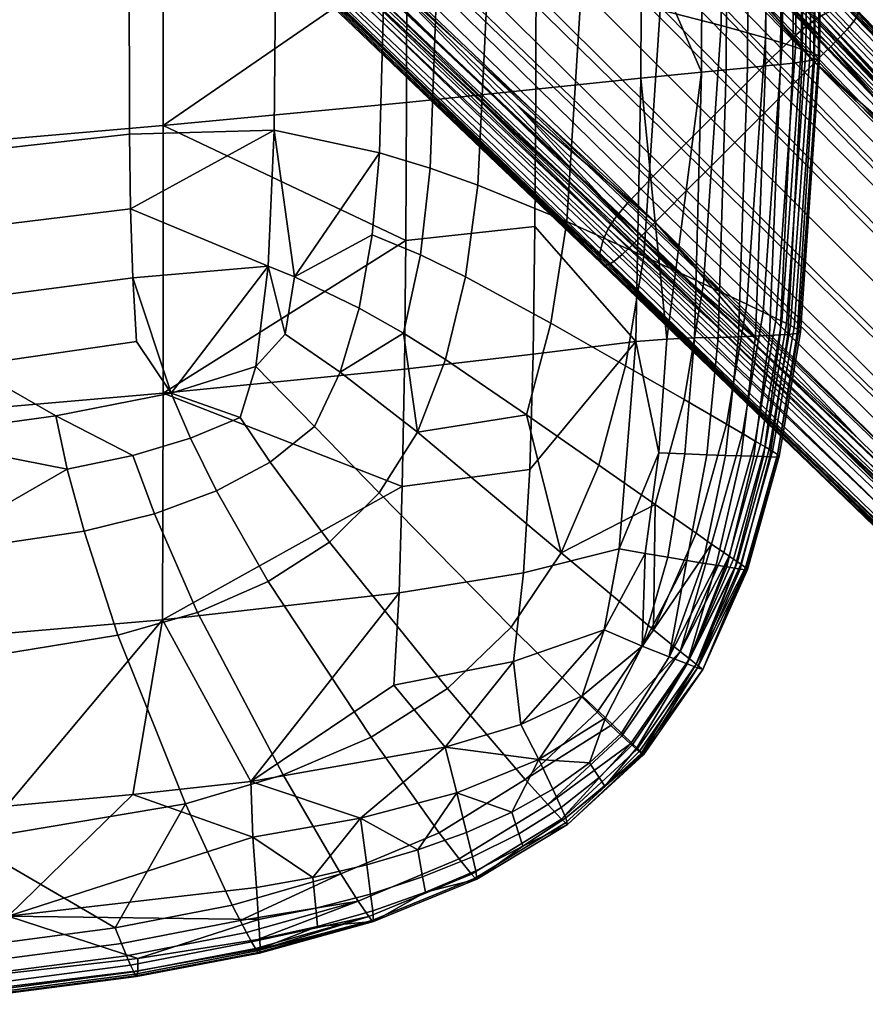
# Model space of a CAD drawing. Header units: millimetres. Extents: x -338 to 338, y -329 to 378.
# Tile 10 of 78: x 196 to 264, y -323 to -244. Entities that reach past the tile are written whole.
import ezdxf

# ---------------------------------------------------------------- set-up
doc = ezdxf.new("R2010")
doc.units = ezdxf.units.MM
doc.header["$MEASUREMENT"] = 0
for name, color, linetype, true_color in [('nozky', 7, 'Continuous', 0x1e1e1e), ('podnoz', 7, 'Continuous', 0x000000), ('sedak', 7, 'Continuous', 0xa5d07f)]:
    doc.layers.add(name, color=color, linetype=linetype, true_color=true_color)

msp = doc.modelspace()

# ---------------------------------------------------------------- meshes
at = {"layer": 'nozky'}
mesh = msp.add_polyface(dxfattribs=at)
corners = [(270.429, -266.186), (270.429, -266.186, 10), (266.186, -270.429), (266.186, -270.429, 10), (266.186, -270.429), (266.186, -270.429, 10), (280.328, -284.571), (280.328, -284.571, 10), (280.328, -284.571), (280.328, -284.571, 10), (284.571, -280.328), (284.571, -280.328, 10), (284.571, -280.328), (284.571, -280.328, 10), (270.429, -266.186), (270.429, -266.186, 10), (266.186, 270.429), (266.186, 270.429, 10), (270.429, 266.186), (270.429, 266.186, 10), (270.429, 266.186), (270.429, 266.186, 10), (284.571, 280.328), (284.571, 280.328, 10), (284.571, 280.328), (284.571, 280.328, 10), (280.328, 284.571), (280.328, 284.571, 10), (280.328, 284.571), (280.328, 284.571, 10), (266.186, 270.429), (266.186, 270.429, 10), (-270.429, 266.186), (-270.429, 266.186, 10), (-266.186, 270.429), (-266.186, 270.429, 10), (-266.186, 270.429), (-266.186, 270.429, 10), (-280.328, 284.571), (-280.328, 284.571, 10), (-280.328, 284.571), (-280.328, 284.571, 10), (-284.571, 280.328), (-284.571, 280.328, 10), (-284.571, 280.328), (-284.571, 280.328, 10), (-270.429, 266.186), (-270.429, 266.186, 10), (-266.186, -270.429), (-266.186, -270.429, 10), (-270.429, -266.186), (-270.429, -266.186, 10), (-270.429, -266.186), (-270.429, -266.186, 10), (-284.571, -280.328), (-284.571, -280.328, 10), (-284.571, -280.328), (-284.571, -280.328, 10), (-280.328, -284.571), (-280.328, -284.571, 10), (-280.328, -284.571), (-280.328, -284.571, 10), (-266.186, -270.429), (-266.186, -270.429, 10)]
mesh.append_faces([[corners[k] for k in face] for face in [(0, 2, 3, 1), (4, 6, 7, 5), (8, 10, 11, 9), (12, 14, 15, 13), (16, 18, 19, 17), (20, 22, 23, 21), (24, 26, 27, 25), (28, 30, 31, 29), (32, 34, 35, 33), (36, 38, 39, 37), (40, 42, 43, 41), (44, 46, 47, 45), (48, 50, 51, 49), (52, 54, 55, 53), (56, 58, 59, 57), (60, 62, 63, 61)]])
at = {"layer": 'podnoz'}
mesh = msp.add_polyface(dxfattribs=at)
corners = [(214.574, -202.476, 31.609), (215.421, -201.63, 31.38), (167.895, -153.056, 36.797), (166.984, -153.967, 37.026), (212.7, -204.351, 31.884), (164.967, -155.984, 37.3), (216.193, -200.857, 31.075), (204.334, -188.708, 32.546), (192.47, -176.552, 33.939), (227.998, -212.952, 29.538), (176.552, -192.47, 33.939), (188.708, -204.334, 32.546), (201.63, -215.421, 31.38), (212.952, -227.998, 29.538), (200.857, -216.193, 31.075), (219.196, -197.618, 26.914), (219.268, -197.495, 26.504), (207.495, -185.282, 27.955), (216.804, -200.246, 30.737), (217.489, -197.253, 15.665), (217.171, -197.436, 14.994), (193.846, -173.051, 17.139), (194.162, -172.857, 17.879), (218.067, -196.972, 17.118), (194.726, -172.558, 19.458), (218.948, -196.739, 20.303), (195.548, -172.301, 22.854), (219.38, -196.922, 23.555), (195.901, -172.48, 26.261), (219.398, -197.161, 25.091), (195.878, -172.724, 27.853), (219.352, -197.317, 25.816), (195.812, -172.883, 28.601), (205.199, -185.45, 15.503), (193.509, -173.275, 16.441), (216.835, -197.648, 14.367), (195.709, -173.067, 29.309), (197.317, -219.352, 25.816), (221.519, -242.398, 23.393), (209.657, -230.98, 24.963), (197.495, -219.268, 26.504), (185.282, -207.495, 27.955), (197.436, -217.171, 14.994), (209.822, -228.36, 13.017), (221.716, -239.565, 11.552), (243.217, -260.366, 9.284), (197.648, -216.835, 14.367), (185.45, -205.199, 15.503), (216.392, -197.953, 13.652), (193.059, -173.598, 15.631), (193.287, -173.431, 16.027), (216.617, -197.795, 14), (215.926, -198.301, 13.011), (192.579, -173.965, 14.893), (215.861, -198.352, 12.929), (192.512, -174.018, 14.797), (214.926, -199.115, 11.931), (191.539, -174.822, 13.614), (214.783, -199.238, 11.803), (191.39, -174.951, 13.46), (212.691, -201.136, 10.443), (189.184, -176.952, 11.774), (212.365, -201.444, 10.296), (188.839, -177.277, 11.59), (209.681, -204.053, 9.523), (185.998, -180.036, 10.614), (206.861, -206.861, 9.3), (183.011, -183.011, 10.333), (204.052, -209.681, 9.523), (180.036, -185.998, 10.614), (201.444, -212.365, 10.296), (177.277, -188.839, 11.59), (201.136, -212.691, 10.443), (176.952, -189.184, 11.774), (199.238, -214.783, 11.803), (174.951, -191.39, 13.46), (243.554, -259.818, 8.529), (197.795, -216.617, 14), (197.618, -219.195, 26.914), (243.268, -263.205, 20.892), (200.246, -216.804, 30.737)]
mesh.append_faces([[corners[k] for k in face] for face in [(0, 1, 2, 3), (4, 0, 3, 5), (1, 6, 7, 7), (1, 7, 8, 8), (1, 9, 6, 6), (10, 11, 12, 12), (13, 12, 14, 14), (11, 14, 12, 12), (15, 16, 17, 17), (18, 8, 7, 7), (7, 6, 18, 18), (19, 20, 21, 22), (23, 19, 22, 24), (25, 23, 24, 26), (27, 25, 26, 28), (29, 27, 28, 30), (31, 29, 30, 32), (21, 33, 34, 34), (20, 35, 33, 33), (21, 20, 33, 33), (32, 36, 17, 31), (17, 16, 31, 31), (37, 38, 39, 39), (37, 40, 41, 41), (40, 37, 39, 39), (42, 43, 44, 45), (43, 42, 46, 46), (46, 42, 47, 47), (48, 49, 50, 51), (52, 53, 49, 48), (54, 55, 53, 52), (56, 57, 55, 54), (58, 59, 57, 56), (60, 61, 59, 58), (62, 63, 61, 60), (64, 65, 63, 62), (66, 67, 65, 64), (68, 69, 67, 66), (70, 71, 69, 68), (72, 73, 71, 70), (74, 75, 73, 72), (33, 50, 34, 34), (51, 33, 35, 35), (50, 33, 51, 51), (76, 44, 43, 77), (47, 77, 46, 46), (46, 77, 43, 43), (78, 40, 39, 39), (40, 78, 41, 41), (38, 79, 78, 78), (78, 39, 38, 38), (80, 13, 14, 14), (11, 80, 14, 14)]])
mesh = msp.add_polyface(dxfattribs=at)
corners = [(259.028, -247.772, 25.637), (259.815, -246.984, 25.408), (215.421, -201.63, 31.38), (214.574, -202.476, 31.609), (257.284, -249.516, 25.912), (212.7, -204.351, 31.884), (255.382, -251.418, 26.013), (210.655, -206.395, 31.985), (253.4, -253.4, 26.027), (208.525, -208.525, 31.999), (251.418, -255.382, 26.013), (206.395, -210.655, 31.985), (249.516, -257.284, 25.912), (204.351, -212.7, 31.884), (247.772, -259.028, 25.637), (202.476, -214.574, 31.609), (239.513, -224.748, 27.988), (227.998, -212.952, 29.538), (250.453, -235.95, 26.488), (201.63, -215.421, 31.38), (212.952, -227.998, 29.538), (224.748, -239.513, 27.988), (246.985, -259.816, 25.408), (263.146, -243.389, 21.295), (263.205, -243.268, 20.892), (219.196, -197.618, 26.914), (219.107, -197.751, 27.307), (262.974, -243.659, 22.047), (218.883, -198.046, 28.044), (262.424, -244.326, 23.341), (218.244, -198.77, 29.321), (261.607, -245.187, 24.358), (217.349, -199.697, 30.331), (261.102, -245.698, 24.765), (216.804, -200.246, 30.737), (230.98, -209.657, 24.963), (219.268, -197.495, 26.504), (253.246, -232.785, 21.87), (242.398, -221.519, 23.393), (216.193, -200.857, 31.075), (260.697, -243.043, 9.838), (260.366, -243.217, 9.284), (217.171, -197.436, 14.994), (217.489, -197.253, 15.665), (261.332, -242.77, 11.12), (218.067, -196.972, 17.118), (262.418, -242.52, 14.162), (218.948, -196.739, 20.303), (263.114, -242.653, 17.44), (219.38, -196.922, 23.555), (263.261, -242.859, 19.017), (219.398, -197.161, 25.091), (263.276, -242.997, 19.763), (219.352, -197.317, 25.816), (228.36, -209.822, 13.017), (216.835, -197.648, 14.367), (250.204, -233.017, 10.102), (239.565, -221.716, 11.552), (259.604, -243.701, 8.29), (216.392, -197.953, 13.652), (216.617, -197.795, 14), (259.818, -243.554, 8.529), (259.174, -244.023, 7.887), (215.926, -198.301, 13.011), (259.115, -244.07, 7.839), (215.861, -198.352, 12.929), (258.292, -244.767, 7.336), (214.926, -199.115, 11.931), (258.169, -244.877, 7.283), (214.783, -199.238, 11.803), (256.404, -246.568, 6.873), (212.691, -201.136, 10.443), (256.131, -246.837, 6.839), (212.365, -201.444, 10.296), (253.866, -249.087, 6.647), (209.681, -204.053, 9.523), (251.475, -251.475, 6.584), (206.861, -206.861, 9.3), (249.086, -253.866, 6.647), (204.052, -209.681, 9.523), (246.837, -256.131, 6.839), (201.444, -212.365, 10.296), (246.568, -256.404, 6.873), (201.136, -212.691, 10.443), (244.877, -258.169, 7.283), (199.238, -214.783, 11.803)]
mesh.append_faces([[corners[k] for k in face] for face in [(0, 1, 2, 3), (4, 0, 3, 5), (6, 4, 5, 7), (8, 6, 7, 9), (10, 8, 9, 11), (12, 10, 11, 13), (14, 12, 13, 15), (2, 16, 17, 17), (1, 18, 16, 16), (1, 16, 2, 2), (19, 20, 21, 22), (23, 24, 25, 26), (27, 23, 26, 28), (29, 27, 28, 30), (31, 29, 30, 32), (33, 31, 32, 34), (25, 35, 36, 36), (24, 37, 38, 38), (25, 38, 35, 35), (24, 38, 25, 25), (33, 34, 16, 16), (39, 17, 34, 34), (34, 17, 16, 16), (18, 33, 16, 16), (40, 41, 42, 43), (44, 40, 43, 45), (46, 44, 45, 47), (48, 46, 47, 49), (50, 48, 49, 51), (52, 50, 51, 53), (42, 54, 55, 55), (41, 56, 57, 57), (42, 57, 54, 54), (41, 57, 42, 42), (53, 35, 38, 52), (36, 35, 53, 53), (37, 52, 38, 38), (58, 59, 60, 61), (62, 63, 59, 58), (64, 65, 63, 62), (66, 67, 65, 64), (68, 69, 67, 66), (70, 71, 69, 68), (72, 73, 71, 70), (74, 75, 73, 72), (76, 77, 75, 74), (78, 79, 77, 76), (80, 81, 79, 78), (82, 83, 81, 80), (84, 85, 83, 82), (60, 54, 57, 57), (61, 57, 56, 56), (54, 60, 55, 55), (60, 57, 61, 61)]])
mesh = msp.add_polyface(dxfattribs=at)
corners = [(246.985, -259.816, 25.408), (247.772, -259.028, 25.637), (202.476, -214.574, 31.609), (201.63, -215.421, 31.38), (259.815, -246.984, 25.408), (260.534, -246.266, 25.103), (250.453, -235.95, 26.488), (235.95, -250.453, 26.488), (246.266, -260.534, 25.103), (255.437, -269.505, 23.885), (224.748, -239.513, 27.988), (263.348, -277.25, 22.832), (260.366, -243.217, 9.284), (260.03, -243.416, 8.797), (250.204, -233.017, 10.102), (242.859, -263.262, 19.017), (271.918, -291.334, 15.192), (272.031, -291.358, 15.915), (242.997, -263.276, 19.763), (197.161, -219.398, 25.091), (197.317, -219.352, 25.816), (242.653, -263.114, 17.44), (271.76, -291.164, 13.674), (196.922, -219.38, 23.555), (242.52, -262.418, 14.162), (271.705, -290.412, 10.561), (196.739, -218.948, 20.303), (242.77, -261.332, 11.12), (271.981, -289.262, 7.74), (196.972, -218.067, 17.118), (243.043, -260.697, 9.838), (272.247, -288.604, 6.584), (197.253, -217.489, 15.665), (243.217, -260.366, 9.284), (272.414, -288.266, 6.096), (197.436, -217.171, 14.994), (260.33, -279.858, 18.22), (252.375, -272.154, 19.256), (243.157, -263.246, 20.472), (232.785, -253.246, 21.87), (221.519, -242.398, 23.393), (252.646, -268.821, 7.734), (260.616, -276.461, 6.894), (243.416, -260.029, 8.797), (233.018, -250.204, 10.102), (221.716, -239.565, 11.552), (244.767, -258.292, 7.336), (199.115, -214.926, 11.931), (199.238, -214.783, 11.803), (244.877, -258.169, 7.283), (244.07, -259.115, 7.839), (198.352, -215.861, 12.929), (244.023, -259.174, 7.887), (198.301, -215.926, 13.011), (243.701, -259.604, 8.29), (197.953, -216.392, 13.652), (243.554, -259.818, 8.529), (197.795, -216.617, 14), (259.818, -243.554, 8.529), (272.732, -287.716, 5.452), (243.389, -263.146, 21.295), (243.268, -263.205, 20.892), (272.265, -291.301, 17.016), (272.373, -291.247, 17.411), (197.751, -219.107, 27.307), (197.618, -219.195, 26.914), (198.046, -218.883, 28.044), (243.659, -262.974, 22.047), (198.77, -218.244, 29.321), (244.326, -262.424, 23.341), (199.697, -217.349, 30.331), (245.187, -261.607, 24.358), (200.246, -216.804, 30.737), (245.698, -261.102, 24.765), (212.952, -227.998, 29.538)]
mesh.append_faces([[corners[k] for k in face] for face in [(0, 1, 2, 3), (4, 5, 6, 6), (0, 7, 8, 8), (0, 8, 9, 9), (7, 0, 10, 10), (11, 0, 9, 9), (12, 13, 14, 14), (15, 16, 17, 18), (19, 15, 18, 20), (21, 22, 16, 15), (23, 21, 15, 19), (24, 25, 22, 21), (26, 24, 21, 23), (27, 28, 25, 24), (29, 27, 24, 26), (30, 31, 28, 27), (32, 30, 27, 29), (33, 34, 31, 30), (35, 33, 30, 32), (18, 36, 37, 37), (18, 38, 39, 39), (38, 18, 37, 37), (40, 18, 39, 39), (20, 18, 40, 40), (33, 41, 42, 34), (41, 33, 43, 43), (44, 33, 45, 45), (43, 33, 44, 44), (46, 47, 48, 49), (50, 51, 47, 46), (52, 53, 51, 50), (54, 55, 53, 52), (56, 57, 55, 54), (13, 58, 14, 14), (44, 45, 56, 56), (44, 56, 43, 43), (43, 56, 41, 41), (59, 42, 41, 56), (60, 61, 62, 63), (64, 65, 61, 60), (66, 64, 60, 67), (68, 66, 67, 69), (70, 68, 69, 71), (72, 70, 71, 73), (61, 38, 37, 37), (61, 40, 39, 39), (61, 39, 38, 38), (61, 37, 36, 36), (73, 10, 74, 72), (11, 9, 73, 73), (73, 9, 8, 8), (73, 7, 10, 10), (7, 73, 8, 8)]])
mesh = msp.add_polyface(dxfattribs=at)
corners = [(287.292, -276.502, 21.707), (288.049, -275.75, 21.48), (259.815, -246.984, 25.408), (259.028, -247.772, 25.637), (285.619, -278.17, 21.979), (257.284, -249.516, 25.912), (283.794, -279.993, 22.079), (255.382, -251.418, 26.013), (281.893, -281.893, 22.094), (253.4, -253.4, 26.027), (279.993, -283.794, 22.079), (251.418, -255.382, 26.013), (278.17, -285.619, 21.979), (249.516, -257.284, 25.912), (276.502, -287.293, 21.707), (247.772, -259.028, 25.637), (269.505, -255.437, 23.885), (260.534, -246.266, 25.103), (277.25, -263.348, 22.832), (291.247, -272.373, 17.411), (291.301, -272.265, 17.016), (263.205, -243.268, 20.892), (263.146, -243.389, 21.295), (291.085, -272.617, 18.151), (262.974, -243.659, 22.047), (290.557, -273.236, 19.431), (262.424, -244.326, 23.341), (289.771, -274.044, 20.439), (261.607, -245.187, 24.358), (289.285, -274.527, 20.842), (261.102, -245.698, 24.765), (272.154, -252.375, 19.256), (263.246, -243.157, 20.472), (279.858, -260.33, 18.22), (253.246, -232.785, 21.87), (250.453, -235.95, 26.488), (288.604, -272.247, 6.584), (288.266, -272.414, 6.096), (260.366, -243.217, 9.284), (260.697, -243.043, 9.838), (289.262, -271.981, 7.74), (261.332, -242.77, 11.12), (290.412, -271.705, 10.561), (262.418, -242.52, 14.162), (291.164, -271.76, 13.674), (263.114, -242.653, 17.44), (291.334, -271.918, 15.192), (263.261, -242.859, 19.017), (291.358, -272.031, 15.915), (263.276, -242.997, 19.763), (268.821, -252.646, 7.734), (260.03, -243.416, 8.797), (276.461, -260.616, 6.894), (287.506, -272.87, 5.255), (259.604, -243.701, 8.29), (259.818, -243.554, 8.529), (287.716, -272.732, 5.452), (287.086, -273.171, 4.939), (259.174, -244.023, 7.887), (287.029, -273.214, 4.903), (259.115, -244.07, 7.839), (286.246, -273.859, 4.558), (258.292, -244.767, 7.336), (286.131, -273.96, 4.528), (258.169, -244.877, 7.283), (284.507, -275.504, 4.392), (256.404, -246.568, 6.873), (284.257, -275.751, 4.391), (256.131, -246.837, 6.839), (282.185, -277.807, 4.381), (253.866, -249.087, 6.647), (279.995, -279.995, 4.375), (251.475, -251.475, 6.584), (277.807, -282.185, 4.381), (249.086, -253.866, 6.647), (275.75, -284.257, 4.391), (246.837, -256.131, 6.839), (275.504, -284.507, 4.392), (246.568, -256.404, 6.873), (273.96, -286.131, 4.528), (244.877, -258.169, 7.283), (273.859, -286.246, 4.558), (244.767, -258.292, 7.336), (273.214, -287.029, 4.903), (244.07, -259.115, 7.839), (273.171, -287.086, 4.939), (244.023, -259.174, 7.887)]
mesh.append_faces([[corners[k] for k in face] for face in [(0, 1, 2, 3), (4, 0, 3, 5), (6, 4, 5, 7), (8, 6, 7, 9), (10, 8, 9, 11), (12, 10, 11, 13), (14, 12, 13, 15), (2, 16, 17, 17), (1, 18, 2, 2), (18, 16, 2, 2), (19, 20, 21, 22), (23, 19, 22, 24), (25, 23, 24, 26), (27, 25, 26, 28), (29, 27, 28, 30), (21, 31, 32, 32), (21, 33, 31, 31), (32, 34, 21, 21), (21, 20, 33, 33), (18, 29, 30, 30), (30, 35, 17, 17), (30, 16, 18, 18), (16, 30, 17, 17), (36, 37, 38, 39), (40, 36, 39, 41), (42, 40, 41, 43), (44, 42, 43, 45), (46, 44, 45, 47), (48, 46, 47, 49), (38, 50, 51, 51), (38, 52, 50, 50), (38, 37, 52, 52), (49, 31, 33, 48), (49, 34, 32, 32), (31, 49, 32, 32), (53, 54, 55, 56), (57, 58, 54, 53), (59, 60, 58, 57), (61, 62, 60, 59), (63, 64, 62, 61), (65, 66, 64, 63), (67, 68, 66, 65), (69, 70, 68, 67), (71, 72, 70, 69), (73, 74, 72, 71), (75, 76, 74, 73), (77, 78, 76, 75), (79, 80, 78, 77), (81, 82, 80, 79), (83, 84, 82, 81), (85, 86, 84, 83), (50, 55, 51, 51), (55, 50, 52, 52), (56, 55, 52, 52)]])
mesh = msp.add_polyface(dxfattribs=at)
corners = [(275.75, -288.049, 21.48), (276.502, -287.293, 21.707), (247.772, -259.028, 25.637), (246.985, -259.816, 25.408), (284.333, -291.669, 20.482), (286.127, -289.87, 20.579), (279.993, -283.794, 22.079), (278.17, -285.619, 21.979), (282.695, -293.319, 20.219), (281.959, -294.066, 20), (263.348, -277.25, 22.832), (275.067, -288.739, 21.178), (278.778, -292.37, 20.509), (281.291, -294.749, 19.707), (271.918, -291.334, 15.192), (278.427, -297.345, 14.031), (278.495, -297.35, 14.721), (272.031, -291.358, 15.915), (271.76, -291.164, 13.674), (278.365, -297.223, 12.585), (271.705, -290.412, 10.561), (278.46, -296.555, 9.637), (271.981, -289.262, 7.74), (278.775, -295.429, 6.994), (272.247, -288.604, 6.584), (279.024, -294.771, 5.917), (272.414, -288.266, 6.096), (279.176, -294.436, 5.463), (272.167, -291.338, 16.605), (278.59, -297.316, 15.377), (260.33, -279.858, 18.22), (242.997, -263.276, 19.763), (272.603, -287.927, 5.676), (279.35, -294.103, 5.074), (260.616, -276.461, 6.894), (284.291, -288.571, 3.969), (277.807, -282.185, 4.381), (279.995, -279.995, 4.375), (286.428, -286.428, 3.97), (282.305, -290.594, 3.953), (275.75, -284.257, 4.391), (282.071, -290.837, 3.95), (275.504, -284.507, 4.392), (280.617, -292.401, 4.036), (273.96, -286.131, 4.528), (280.522, -292.509, 4.061), (273.859, -286.246, 4.558), (282.236, -294.255, 4.498), (282.328, -294.158, 4.48), (279.921, -293.244, 4.364), (273.214, -287.029, 4.903), (281.659, -294.88, 4.734), (279.881, -293.297, 4.397), (273.171, -287.086, 4.939), (281.621, -294.924, 4.761), (272.87, -287.506, 5.255), (243.701, -259.604, 8.29), (244.023, -259.174, 7.887), (279.6, -293.696, 4.686), (281.363, -295.249, 5.002), (272.732, -287.716, 5.452), (243.554, -259.818, 8.529), (279.471, -293.898, 4.867), (281.249, -295.418, 5.159), (280.359, -294.955, 5.15), (272.373, -291.247, 17.411), (272.265, -291.301, 17.016), (278.665, -297.275, 15.767), (278.752, -297.218, 16.141), (272.617, -291.085, 18.151), (278.962, -297.057, 16.839), (273.236, -290.557, 19.431), (279.528, -296.544, 18.039), (274.044, -289.771, 20.439), (280.298, -295.77, 18.996), (274.527, -289.285, 20.842), (280.766, -295.289, 19.383), (243.659, -262.974, 22.047), (243.389, -263.146, 21.295), (244.326, -262.424, 23.341), (245.187, -261.607, 24.358), (245.698, -261.102, 24.765), (243.268, -263.205, 20.892)]
mesh.append_faces([[corners[k] for k in face] for face in [(0, 1, 2, 3), (4, 5, 6, 7), (8, 4, 7, 1), (9, 8, 1, 0), (3, 10, 11, 0), (0, 11, 12, 9), (9, 12, 13, 13), (14, 15, 16, 17), (18, 19, 15, 14), (20, 21, 19, 18), (22, 23, 21, 20), (24, 25, 23, 22), (26, 27, 25, 24), (28, 17, 16, 29), (30, 17, 28, 28), (31, 17, 30, 30), (26, 32, 33, 27), (32, 26, 34, 34), (35, 36, 37, 38), (39, 40, 36, 35), (41, 42, 40, 39), (43, 44, 42, 41), (45, 46, 44, 43), (47, 45, 43, 48), (49, 50, 46, 45), (51, 49, 45, 47), (52, 53, 50, 49), (54, 52, 49, 51), (55, 56, 57, 53), (58, 55, 53, 52), (59, 58, 52, 54), (60, 61, 56, 55), (62, 60, 55, 58), (63, 62, 58, 59), (62, 33, 32, 60), (60, 32, 34, 34), (63, 64, 33, 62), (65, 66, 67, 68), (69, 65, 68, 70), (71, 69, 70, 72), (73, 71, 72, 74), (75, 73, 74, 76), (77, 78, 65, 69), (79, 77, 69, 71), (80, 79, 71, 73), (81, 80, 73, 75), (66, 30, 28, 28), (28, 29, 67, 66), (82, 30, 66, 66), (12, 76, 13, 13), (12, 11, 75, 75), (75, 76, 12, 12), (75, 11, 10, 81)]])
at = {"layer": 'sedak'}
mesh = msp.add_polyface(dxfattribs=at)
corners = [(167.963, -224.371, 402.474), (167.963, -177.256, 398.658), (144.647, -178.138, 396.387), (144.647, -225.693, 400.797), (190.908, -222.318, 404.549), (190.908, -200.657, 402.922), (204.696, -220.781, 405.509), (204.696, -199.259, 403.964), (167.971, -256.6, 405.482), (144.597, -258.103, 404.224), (190.926, -240.013, 406.004), (191.053, -254.271, 407.124), (204.699, -238.523, 406.861), (204.726, -252.734, 407.912), (167.989, -268.465, 406.227), (144.476, -269.984, 405.119), (191.2, -260.407, 407.489), (191.436, -266.073, 407.686), (204.804, -258.746, 408.254), (204.994, -264.302, 408.429), (205.269, -269.42, 408.416), (191.756, -271.362, 407.69), (216.496, -219.762, 405.192), (216.496, -198.115, 403.663), (216.477, -237.941, 406.508), (216.341, -252.429, 407.525), (215.87, -263.344, 408.111), (208.054, -273.564, 408.251), (214.866, -271.418, 408.169), (166.551, -255.326, 346.83), (166.556, -276.839, 355.697), (145.705, -278.094, 353.403), (145.703, -256.578, 343.776), (186.716, -253.834, 351.242), (186.726, -275.358, 359.026), (207.423, -252.05, 357.269), (207.419, -273.57, 363.575), (166.55, -231.474, 339.134), (145.703, -232.671, 335.338), (186.714, -230.037, 344.521), (207.424, -228.303, 351.786), (166.55, -206.193, 333.339), (145.703, -207.266, 328.888), (186.714, -204.894, 339.474), (207.424, -203.32, 347.602), (217.994, -264.207, 407.863), (217.226, -268.821, 407.986)]
mesh.append_faces([[corners[k] for k in face] for face in [(0, 1, 2, 3), (0, 4, 5, 5), (1, 0, 5, 5), (6, 7, 5, 4), (8, 0, 3, 9), (10, 4, 0, 0), (8, 11, 10, 10), (0, 8, 10, 10), (12, 6, 4, 10), (13, 12, 10, 11), (14, 8, 9, 15), (16, 11, 8, 8), (14, 17, 16, 16), (8, 14, 16, 16), (18, 13, 11, 16), (19, 18, 16, 17), (20, 19, 17, 21), (7, 6, 22, 23), (24, 22, 6, 12), (12, 13, 25, 24), (25, 13, 18, 18), (26, 25, 18, 18), (27, 19, 20, 20), (27, 28, 26, 26), (19, 27, 26, 26), (18, 19, 26, 26), (29, 30, 31, 32), (33, 34, 30, 29), (35, 36, 34, 33), (37, 29, 32, 38), (39, 33, 29, 37), (40, 35, 33, 39), (41, 37, 38, 42), (43, 39, 37, 41), (44, 40, 39, 43), (26, 45, 25, 25), (45, 26, 46, 46), (28, 46, 26, 26)]])
mesh = msp.add_polyface(dxfattribs=at)
corners = [(237.394, -249.111, 368.841), (237.322, -260.164, 370.653), (226.933, -261.279, 366.633), (226.988, -250.181, 364.361), (227.008, -238.522, 362.202), (207.423, -252.05, 357.269), (207.424, -228.303, 351.786), (227.011, -226.473, 360.222), (237.421, -237.471, 367.094), (237.425, -225.436, 365.462), (245.884, -236.593, 371.675), (245.833, -248.225, 373.079), (232.737, -256.835, 404.19), (233.546, -239.708, 403.035), (229.477, -239.055, 404.146), (228.896, -255.462, 405.258), (225.241, -238.514, 405.127), (224.821, -254.231, 406.205), (246.063, -262.549, 399.601), (247.396, -242.733, 398.281), (241.045, -241.214, 400.622), (239.874, -259.777, 401.859), (247.586, -220.668, 396.747), (241.212, -220.127, 399.156), (254.365, -266.411, 395.892), (255.871, -245.005, 394.46), (252.306, -244.007, 396.286), (250.871, -264.766, 397.672), (256.086, -221.673, 392.838), (252.51, -221.195, 394.7), (258.283, -245.749, 392.515), (258.505, -222.09, 390.87), (257.428, -221.89, 391.886), (257.209, -245.407, 393.521), (259.117, -246.034, 391.407), (259.341, -222.271, 389.755), (258.951, -222.183, 390.327), (258.729, -245.898, 391.976), (259.734, -246.264, 390.16), (259.96, -222.433, 388.503), (259.676, -222.355, 389.148), (259.451, -246.155, 390.803), (260.204, -246.601, 387.141), (260.424, -222.719, 385.462), (260.359, -222.577, 387.081), (260.133, -246.446, 388.743), (258.822, -246.923, 383.348), (258.987, -223.069, 381.545), (260.014, -222.876, 383.625), (259.812, -246.752, 385.346), (257.073, -247.132, 381.134), (257.203, -223.315, 379.198), (258.199, -223.184, 380.406), (258.054, -247.021, 382.27), (254.414, -247.4, 378.687), (254.52, -223.633, 376.563), (255.983, -223.464, 377.918), (255.865, -247.257, 379.94), (250.714, -247.749, 376.004), (250.796, -224.042, 373.615), (252.797, -223.825, 375.129), (252.703, -247.563, 377.376), (216.477, -237.941, 406.508), (216.341, -252.429, 407.525), (217.994, -264.207, 407.863), (245.892, -224.562, 370.331), (247.937, -269.217, 377.158)]
mesh.append_faces([[corners[k] for k in face] for face in [(0, 1, 2, 3), (4, 3, 5, 5), (6, 7, 4, 4), (5, 6, 4, 4), (8, 0, 3, 4), (9, 8, 4, 7), (10, 11, 0, 8), (12, 13, 14, 15), (15, 14, 16, 17), (18, 19, 20, 21), (19, 22, 23, 20), (21, 20, 13, 12), (24, 25, 26, 27), (25, 28, 29, 26), (26, 29, 22, 19), (27, 26, 19, 18), (30, 31, 32, 33), (33, 32, 28, 25), (34, 35, 36, 37), (37, 36, 31, 30), (38, 39, 40, 41), (41, 40, 35, 34), (42, 43, 44, 45), (45, 44, 39, 38), (46, 47, 48, 49), (49, 48, 43, 42), (50, 51, 52, 53), (53, 52, 47, 46), (54, 55, 56, 57), (57, 56, 51, 50), (58, 59, 60, 61), (61, 60, 55, 54), (62, 63, 17, 16), (64, 17, 63, 63), (59, 58, 10, 65), (11, 10, 58, 58), (58, 66, 11, 11)]])
mesh = msp.add_polyface(dxfattribs=at)
corners = [(256.731, -267.558, 393.975), (258.283, -245.749, 392.515), (257.209, -245.407, 393.521), (255.677, -267.042, 394.968), (255.871, -245.005, 394.46), (254.365, -266.411, 395.892), (257.549, -267.968, 392.875), (259.117, -246.034, 391.407), (258.729, -245.898, 391.976), (257.168, -267.776, 393.44), (258.155, -268.281, 391.634), (259.734, -246.264, 390.16), (259.451, -246.155, 390.803), (257.877, -268.136, 392.275), (258.667, -268.667, 388.646), (260.204, -246.601, 387.141), (260.133, -246.446, 388.743), (258.553, -268.508, 390.223), (257.669, -268.856, 385.044), (258.822, -246.923, 383.348), (259.812, -246.752, 385.346), (258.404, -268.776, 386.914), (256.169, -268.93, 383.007), (257.073, -247.132, 381.134), (258.054, -247.021, 382.27), (257.044, -268.891, 384.051), (253.677, -269.033, 380.776), (254.414, -247.4, 378.687), (255.865, -247.257, 379.94), (255.046, -268.976, 381.914), (250.14, -269.125, 378.392), (250.714, -247.749, 376.004), (252.703, -247.563, 377.376), (252.048, -269.08, 379.599), (250.278, -284.839, 397.003), (252.725, -276.063, 396.495), (249.309, -274.083, 398.252), (246.979, -282.536, 398.737), (250.871, -264.766, 397.672), (252.518, -286.393, 395.114), (255.04, -277.418, 394.593), (254.009, -276.812, 395.58), (251.519, -285.701, 396.095), (253.294, -286.928, 394.023), (255.841, -277.892, 393.498), (255.468, -277.67, 394.061), (252.932, -286.679, 394.585), (256.435, -278.247, 392.26), (256.163, -278.083, 392.899), (256.969, -278.648, 389.287), (256.829, -278.496, 390.852), (256.22, -278.699, 385.79), (256.789, -278.712, 387.59), (254.928, -278.642, 383.85), (255.7, -278.672, 384.844), (252.653, -278.576, 381.733), (253.91, -278.609, 382.812), (249.365, -278.438, 379.501), (251.146, -278.518, 380.626)]
mesh.append_faces([[corners[k] for k in face] for face in [(0, 1, 2, 3), (3, 2, 4, 5), (6, 7, 8, 9), (9, 8, 1, 0), (10, 11, 12, 13), (13, 12, 7, 6), (14, 15, 16, 17), (17, 16, 11, 10), (18, 19, 20, 21), (21, 20, 15, 14), (22, 23, 24, 25), (25, 24, 19, 18), (26, 27, 28, 29), (29, 28, 23, 22), (30, 31, 32, 33), (33, 32, 27, 26), (34, 35, 36, 37), (35, 5, 38, 36), (39, 40, 41, 42), (40, 0, 3, 41), (41, 3, 5, 35), (42, 41, 35, 34), (43, 44, 45, 46), (44, 6, 9, 45), (45, 9, 0, 40), (46, 45, 40, 39), (47, 10, 13, 48), (48, 13, 6, 44), (49, 14, 17, 50), (50, 17, 10, 47), (51, 18, 21, 52), (52, 21, 14, 49), (53, 22, 25, 54), (54, 25, 18, 51), (55, 26, 29, 56), (56, 29, 22, 53), (57, 30, 33, 58), (58, 33, 26, 55)]])
mesh = msp.add_polyface(dxfattribs=at)
corners = [(207.419, -273.57, 363.575), (226.827, -271.628, 368.948), (226.65, -281.07, 371.3), (237.182, -270.422, 372.473), (236.897, -279.703, 374.283), (226.933, -261.279, 366.633), (207.423, -252.05, 357.269), (226.988, -250.181, 364.361), (237.322, -260.164, 370.653), (245.424, -269.403, 375.901), (244.08, -286.094, 378.432), (236.388, -288.015, 376.102), (245.833, -248.225, 373.079), (237.394, -249.111, 368.841), (216.029, -279.109, 407.197), (220.79, -285.553, 405.432), (224.788, -281.586, 405.385), (219.582, -276.251, 407.097), (230.139, -270.87, 404.998), (231.745, -264.221, 404.643), (228.107, -262.448, 405.684), (226.742, -268.734, 406.011), (232.737, -256.835, 404.19), (228.896, -255.462, 405.258), (224.821, -254.231, 406.205), (224.23, -260.828, 406.608), (223.182, -266.724, 406.904), (242.448, -279.358, 400.598), (244.613, -271.377, 400.147), (238.586, -267.946, 402.36), (236.653, -275.3, 402.767), (246.063, -262.549, 399.601), (239.874, -259.777, 401.859), (249.309, -274.083, 398.252), (250.871, -264.766, 397.672), (246.979, -282.536, 398.737), (247.294, -278.381, 378.363), (247.937, -269.217, 377.158), (250.14, -269.125, 378.392), (249.365, -278.438, 379.501), (221.658, -271.891, 407.076), (227.866, -276.698, 405.246), (239.428, -286.397, 400.942), (214.866, -271.418, 408.169), (217.226, -268.821, 407.986), (217.994, -264.207, 407.863), (250.714, -247.749, 376.004)]
mesh.append_faces([[corners[k] for k in face] for face in [(0, 1, 2, 2), (3, 4, 2, 1), (5, 1, 0, 0), (6, 7, 5, 5), (0, 6, 5, 5), (8, 3, 1, 5), (9, 10, 11, 4), (9, 4, 3, 3), (12, 9, 8, 13), (3, 8, 9, 9), (14, 15, 16, 17), (18, 19, 20, 21), (19, 22, 23, 20), (20, 23, 24, 25), (21, 20, 25, 26), (27, 28, 29, 30), (28, 31, 32, 29), (29, 32, 22, 19), (30, 29, 19, 18), (33, 34, 31, 28), (35, 33, 28, 27), (36, 37, 38, 39), (21, 26, 40, 40), (41, 18, 21, 21), (40, 41, 21, 21), (30, 18, 41, 41), (42, 27, 30, 30), (41, 42, 30, 30), (43, 17, 40, 44), (44, 40, 26, 45), (45, 26, 25, 25), (25, 24, 45, 45), (41, 40, 17, 16), (37, 46, 38, 38), (36, 9, 37, 37), (37, 9, 12, 12), (10, 9, 36, 36)]])
mesh = msp.add_polyface(dxfattribs=at)
corners = [(167.989, -268.465, 406.227), (144.476, -269.984, 405.119), (152.663, -279.864, 405.52), (171.045, -278.583, 406.325), (186.489, -277.08, 407.147), (191.436, -266.073, 407.686), (205.269, -269.42, 408.416), (191.756, -271.362, 407.69), (198.797, -275.404, 407.858), (208.054, -273.564, 408.251), (166.556, -276.839, 355.697), (166.569, -295.01, 364.764), (145.71, -296.236, 363.165), (145.705, -278.094, 353.403), (186.726, -275.358, 359.026), (186.747, -293.573, 367.052), (207.419, -273.57, 363.575), (207.364, -291.785, 370.133), (226.65, -281.07, 371.3), (226.391, -289.627, 373.715), (151.69, -309.706, 372.27), (173.389, -308.396, 373.494), (162.538, -309.083, 372.822), (214.461, -304.791, 377.141), (204.99, -305.851, 376.157), (194.823, -306.796, 375.195), (188.831, -295.462, 404.389), (187.535, -286.674, 406.091), (171.213, -288.22, 405.35), (171.443, -297.064, 403.71), (203.768, -293.03, 404.999), (201.065, -284.668, 406.752), (210.175, -291.195, 405.227), (206.715, -283.283, 406.997), (215.877, -288.716, 405.377), (211.714, -281.433, 407.153), (220.79, -285.553, 405.432), (216.029, -279.109, 407.197), (209.223, -306.593, 400.921), (191.556, -309.581, 400.385), (217.083, -304.273, 401.116), (224.143, -301.224, 401.234), (199.702, -279.694, 407.458), (204.974, -278.57, 407.711), (209.623, -277.184, 407.867), (213.613, -275.523, 407.903), (214.866, -271.418, 408.169), (219.582, -276.251, 407.097), (131.658, -290.561, 403.973)]
mesh.append_faces([[corners[k] for k in face] for face in [(0, 1, 2, 3), (3, 4, 5, 0), (6, 7, 8, 9), (4, 7, 5, 5), (4, 8, 7, 7), (10, 11, 12, 13), (14, 15, 11, 10), (16, 17, 15, 14), (18, 19, 17, 17), (17, 16, 18, 18), (20, 12, 11, 11), (21, 22, 11, 11), (23, 24, 17, 17), (25, 15, 17, 17), (15, 21, 11, 11), (26, 27, 28, 29), (30, 31, 27, 26), (32, 33, 31, 30), (34, 35, 33, 32), (36, 37, 35, 34), (38, 30, 26, 39), (40, 32, 30, 38), (41, 34, 32, 40), (2, 28, 3, 3), (27, 42, 4, 4), (42, 8, 4, 4), (4, 3, 28, 27), (9, 8, 43, 44), (44, 43, 33, 35), (37, 45, 44, 35), (45, 46, 9, 9), (47, 46, 45, 37), (44, 45, 9, 9), (42, 43, 8, 8), (43, 42, 31, 33), (2, 48, 28, 28), (42, 27, 31, 31)]])
mesh = msp.add_polyface(dxfattribs=at)
corners = [(236.388, -288.015, 376.102), (235.583, -295.158, 377.877), (225.98, -297.058, 376.102), (226.391, -289.627, 373.715), (236.897, -279.703, 374.283), (226.65, -281.07, 371.3), (214.461, -304.791, 377.141), (230.09, -302.035, 378.98), (236.18, -300.217, 379.817), (242.875, -292.598, 379.558), (241.114, -297.913, 380.582), (244.08, -286.094, 378.432), (207.364, -291.785, 370.133), (230.29, -297.311, 401.257), (220.79, -285.553, 405.432), (215.877, -288.716, 405.377), (224.143, -301.224, 401.234), (229.616, -308.922, 397.794), (217.083, -304.273, 401.116), (221.711, -312.238, 397.696), (236.536, -304.638, 397.79), (238.353, -306.654, 395.934), (231.225, -311.031, 395.944), (239.459, -307.821, 393.625), (232.212, -312.245, 393.638), (236.346, -309.989, 387.308), (239.808, -307.731, 387.33), (239.95, -308.249, 390.681), (238.767, -305.423, 383.711), (239.434, -306.888, 385.568), (236.032, -309.005, 385.492), (235.466, -307.277, 383.544), (232.291, -310.857, 385.376), (231.82, -308.895, 383.341), (241.712, -303.311, 383.836), (242.49, -304.49, 385.595), (235.408, -292.4, 401.164), (224.788, -281.586, 405.385), (242.319, -299.234, 397.663), (244.313, -301.127, 395.798), (243.423, -300.29, 396.769), (245.007, -301.767, 394.715), (231.025, -305.699, 380.993), (227.906, -310.3, 383.112), (237.628, -303.018, 381.607), (223.297, -307.76, 380.307), (242.986, -299.681, 382.256), (239.428, -286.397, 400.942), (227.866, -276.698, 405.246)]
mesh.append_faces([[corners[k] for k in face] for face in [(0, 1, 2, 3), (4, 0, 3, 5), (2, 6, 3, 3), (7, 6, 2, 2), (1, 8, 7, 7), (9, 10, 8, 8), (11, 9, 1, 0), (8, 1, 9, 9), (1, 7, 2, 2), (6, 12, 3, 3), (13, 14, 15, 16), (17, 16, 18, 19), (20, 13, 16, 17), (21, 20, 17, 22), (23, 21, 22, 24), (25, 26, 27, 27), (28, 29, 30, 31), (29, 26, 25, 30), (31, 30, 32, 33), (34, 35, 29, 28), (13, 36, 37, 14), (13, 20, 38, 36), (20, 21, 39, 40), (23, 41, 21, 21), (42, 33, 43, 43), (42, 31, 33, 33), (28, 44, 34, 34), (31, 44, 28, 28), (43, 45, 42, 42), (7, 44, 42, 42), (31, 42, 44, 44), (45, 7, 42, 42), (44, 8, 10, 10), (44, 7, 8, 8), (6, 7, 45, 45), (46, 44, 10, 10), (47, 48, 37, 36)]])
mesh = msp.add_polyface(dxfattribs=at)
corners = [(253.869, -287.324, 392.788), (256.435, -278.247, 392.26), (256.163, -278.083, 392.899), (253.605, -287.143, 393.426), (255.841, -277.892, 393.498), (253.294, -286.928, 394.023), (254.408, -287.746, 389.831), (256.969, -278.648, 389.287), (256.829, -278.496, 390.852), (254.253, -287.594, 391.384), (253.826, -287.714, 386.424), (256.22, -278.699, 385.79), (256.789, -278.712, 387.59), (254.282, -287.783, 388.165), (252.756, -287.534, 384.584), (254.928, -278.642, 383.85), (255.7, -278.672, 384.844), (253.399, -287.638, 385.522), (250.832, -287.234, 382.604), (252.653, -278.576, 381.733), (253.91, -278.609, 382.812), (251.899, -287.399, 383.611), (247.997, -286.769, 380.534), (249.365, -278.438, 379.501), (251.146, -278.518, 380.626), (249.541, -287.027, 381.574), (246.183, -286.458, 379.487), (247.294, -278.381, 378.363), (246.979, -282.536, 398.737), (242.448, -279.358, 400.598), (239.428, -286.397, 400.942), (246.863, -292.606, 397.397), (250.278, -284.839, 397.003), (251.519, -285.701, 396.095), (248.997, -294.343, 395.521), (252.518, -286.393, 395.114), (252.932, -286.679, 394.585), (249.738, -294.934, 394.435), (250.288, -295.367, 393.202), (250.82, -295.804, 390.258), (250.388, -295.668, 386.922), (249.572, -295.345, 385.179), (248.114, -294.784, 383.352), (245.938, -293.929, 381.468), (242.875, -292.598, 379.558), (244.08, -286.094, 378.432)]
mesh.append_faces([[corners[k] for k in face] for face in [(0, 1, 2, 3), (3, 2, 4, 5), (6, 7, 8, 9), (9, 8, 1, 0), (10, 11, 12, 13), (13, 12, 7, 6), (14, 15, 16, 17), (17, 16, 11, 10), (18, 19, 20, 21), (21, 20, 15, 14), (22, 23, 24, 25), (25, 24, 19, 18), (26, 27, 23, 22), (28, 29, 30, 30), (31, 32, 28, 28), (30, 31, 28, 28), (33, 32, 31, 31), (34, 35, 33, 33), (31, 34, 33, 33), (36, 35, 34, 34), (37, 5, 36, 36), (34, 37, 36, 36), (3, 5, 37, 37), (38, 0, 3, 3), (37, 38, 3, 3), (39, 6, 9, 9), (40, 10, 13, 13), (41, 14, 17, 17), (21, 14, 41, 41), (42, 18, 21, 21), (41, 42, 21, 21), (25, 18, 42, 42), (43, 22, 25, 25), (42, 43, 25, 25), (26, 22, 43, 43), (26, 43, 44, 44), (26, 45, 27, 27), (26, 44, 45, 45)]])
mesh = msp.add_polyface(dxfattribs=at)
corners = [(242.49, -304.49, 385.595), (242.943, -305.185, 387.307), (239.808, -307.731, 387.33), (239.434, -306.888, 385.568), (236.536, -304.638, 397.79), (243.423, -300.29, 396.769), (242.319, -299.234, 397.663), (239.459, -307.821, 393.625), (239.781, -308.136, 392.225), (245.871, -302.535, 392.085), (245.522, -302.231, 393.484), (239.95, -308.249, 390.681), (246.038, -302.665, 390.545), (245.007, -301.767, 394.715), (244.313, -301.127, 395.798), (238.353, -306.654, 395.934), (246.004, -302.604, 388.912), (245.2, -301.791, 385.565), (245.519, -302.103, 386.396), (245.749, -302.333, 387.234), (241.712, -303.311, 383.836), (244.293, -300.92, 383.912), (242.986, -299.681, 382.256), (237.628, -303.018, 381.607), (254.253, -287.594, 391.384), (253.869, -287.324, 392.788), (250.288, -295.367, 393.202), (250.82, -295.804, 390.258), (254.282, -287.783, 388.165), (254.408, -287.746, 389.831), (250.388, -295.668, 386.922), (253.399, -287.638, 385.522), (253.826, -287.714, 386.424), (249.572, -295.345, 385.179), (246.863, -292.606, 397.397), (239.428, -286.397, 400.942), (235.408, -292.4, 401.164), (248.997, -294.343, 395.521), (249.738, -294.934, 394.435), (245.938, -293.929, 381.468), (248.114, -294.784, 383.352), (241.114, -297.913, 380.582), (242.875, -292.598, 379.558)]
mesh.append_faces([[corners[k] for k in face] for face in [(0, 1, 2, 3), (4, 5, 6, 6), (7, 8, 9, 10), (8, 11, 12, 9), (13, 14, 15, 15), (10, 13, 7, 7), (16, 12, 11, 11), (16, 11, 2, 2), (1, 0, 17, 18), (1, 16, 2, 2), (1, 19, 16, 16), (1, 18, 19, 19), (20, 21, 17, 0), (20, 22, 21, 21), (23, 22, 20, 20), (24, 25, 26, 26), (26, 27, 24, 24), (28, 29, 27, 27), (27, 30, 28, 28), (31, 32, 30, 30), (30, 33, 31, 31), (34, 35, 36, 6), (37, 34, 6, 5), (5, 14, 37, 37), (26, 38, 13, 10), (38, 37, 14, 13), (9, 26, 10, 10), (33, 30, 19, 18), (30, 27, 12, 16), (16, 19, 30, 30), (39, 40, 21, 22), (40, 33, 17, 21), (33, 18, 17, 17), (9, 12, 27, 27), (41, 42, 39, 39), (41, 39, 22, 22), (27, 26, 9, 9)]])
mesh = msp.add_polyface(dxfattribs=at)
corners = [(194.823, -306.796, 375.195), (207.364, -291.785, 370.133), (204.99, -305.851, 376.157), (203.561, -316.568, 397.28), (212.975, -314.736, 397.517), (209.223, -306.593, 400.921), (191.556, -309.581, 400.385), (193.622, -317.886, 397.006), (221.711, -312.238, 397.696), (217.083, -304.273, 401.116), (214.122, -316.955, 395.676), (213.605, -315.977, 396.637), (204.06, -317.825, 396.401), (204.473, -318.814, 395.441), (193.995, -319.15, 396.128), (194.311, -320.146, 395.169), (214.841, -318.226, 393.374), (214.533, -317.696, 394.6), (204.805, -319.563, 394.366), (205.055, -320.099, 393.14), (194.566, -320.899, 394.094), (194.762, -321.438, 392.868), (223.094, -314.412, 395.851), (215.054, -318.553, 391.971), (214.959, -318.419, 392.695), (205.151, -320.293, 392.461), (205.229, -320.425, 391.736), (194.837, -321.632, 392.189), (194.897, -321.762, 391.462), (184.292, -322.718, 389.559), (194.981, -321.761, 389.857), (194.945, -321.811, 390.685), (215.178, -318.6, 390.391), (215.126, -318.618, 391.202), (205.29, -320.479, 390.962), (205.335, -320.439, 390.142), (215.194, -317.467, 386.74), (215.222, -318.269, 388.643), (205.383, -320.018, 388.355), (205.383, -319.038, 386.374), (195.021, -321.295, 388.039), (195.028, -320.226, 385.995), (215.091, -315.896, 384.643), (194.952, -315.632, 381.148), (214.925, -313.315, 382.319), (214.635, -309.272, 379.572), (219.466, -312.511, 382.602), (223.297, -307.76, 380.307), (214.461, -304.791, 377.141)]
mesh.append_faces([[corners[k] for k in face] for face in [(0, 1, 2, 2), (3, 4, 5, 5), (6, 7, 3, 3), (5, 6, 3, 3), (8, 9, 5, 4), (10, 11, 12, 13), (11, 4, 3, 12), (12, 3, 7, 14), (13, 12, 14, 15), (8, 4, 11, 11), (16, 17, 18, 19), (17, 10, 13, 18), (18, 13, 15, 20), (19, 18, 20, 21), (22, 10, 17, 17), (23, 24, 25, 26), (24, 16, 19, 25), (25, 19, 21, 27), (26, 25, 27, 28), (29, 30, 31, 31), (32, 33, 34, 35), (33, 23, 26, 34), (34, 26, 28, 31), (35, 34, 31, 30), (36, 37, 38, 39), (37, 32, 35, 38), (38, 35, 30, 40), (39, 38, 40, 41), (42, 36, 39, 39), (39, 41, 43, 43), (43, 44, 42, 42), (42, 39, 43, 43), (2, 45, 43, 43), (45, 44, 43, 43), (44, 45, 46, 46), (47, 45, 48, 48), (0, 2, 43, 43), (2, 48, 45, 45)]])
mesh = msp.add_polyface(dxfattribs=at)
corners = [(213.605, -315.977, 396.637), (214.122, -316.955, 395.676), (223.094, -314.412, 395.851), (221.711, -312.238, 397.696), (231.225, -311.031, 395.944), (229.616, -308.922, 397.794), (214.533, -317.696, 394.6), (214.841, -318.226, 393.374), (223.95, -315.661, 393.547), (232.212, -312.245, 393.638), (214.959, -318.419, 392.695), (215.054, -318.553, 391.971), (224.201, -315.988, 392.146), (232.5, -312.567, 392.238), (239.781, -308.136, 392.225), (239.459, -307.821, 393.625), (215.126, -318.618, 391.202), (215.178, -318.6, 390.391), (224.338, -316.065, 390.579), (232.656, -312.664, 390.684), (239.95, -308.249, 390.681), (215.222, -318.269, 388.643), (215.194, -317.467, 386.74), (219.833, -316.451, 386.905), (224.278, -315.197, 387.046), (228.525, -313.705, 387.161), (232.566, -311.973, 387.25), (236.346, -309.989, 387.308), (223.791, -311.505, 382.866), (224.083, -313.848, 385.059), (219.687, -314.992, 384.863), (219.466, -312.511, 382.602), (215.091, -315.896, 384.643), (214.925, -313.315, 382.319), (231.82, -308.895, 383.341), (232.291, -310.857, 385.376), (228.285, -312.468, 385.23), (227.906, -310.3, 383.112), (236.032, -309.005, 385.492), (223.297, -307.76, 380.307), (214.635, -309.272, 379.572)]
mesh.append_faces([[corners[k] for k in face] for face in [(0, 1, 2, 2), (2, 3, 0, 0), (4, 5, 3, 2), (6, 7, 8, 8), (8, 2, 6, 6), (9, 4, 2, 8), (10, 11, 12, 12), (8, 7, 10, 10), (12, 8, 10, 10), (13, 9, 8, 12), (14, 15, 9, 13), (16, 17, 18, 18), (12, 11, 16, 16), (18, 12, 16, 16), (19, 13, 12, 18), (20, 14, 13, 19), (21, 22, 23, 23), (23, 24, 18, 18), (18, 17, 21, 21), (21, 23, 18, 18), (25, 26, 19, 19), (18, 24, 25, 25), (19, 18, 25, 25), (19, 26, 27, 27), (20, 19, 27, 27), (28, 29, 30, 31), (29, 24, 23, 30), (30, 23, 22, 32), (31, 30, 32, 33), (34, 35, 36, 37), (35, 26, 25, 36), (36, 25, 24, 29), (37, 36, 29, 28), (38, 27, 26, 35), (39, 28, 31, 31), (40, 39, 31, 31), (28, 39, 37, 37)]])

doc.saveas('drawing.dxf')
